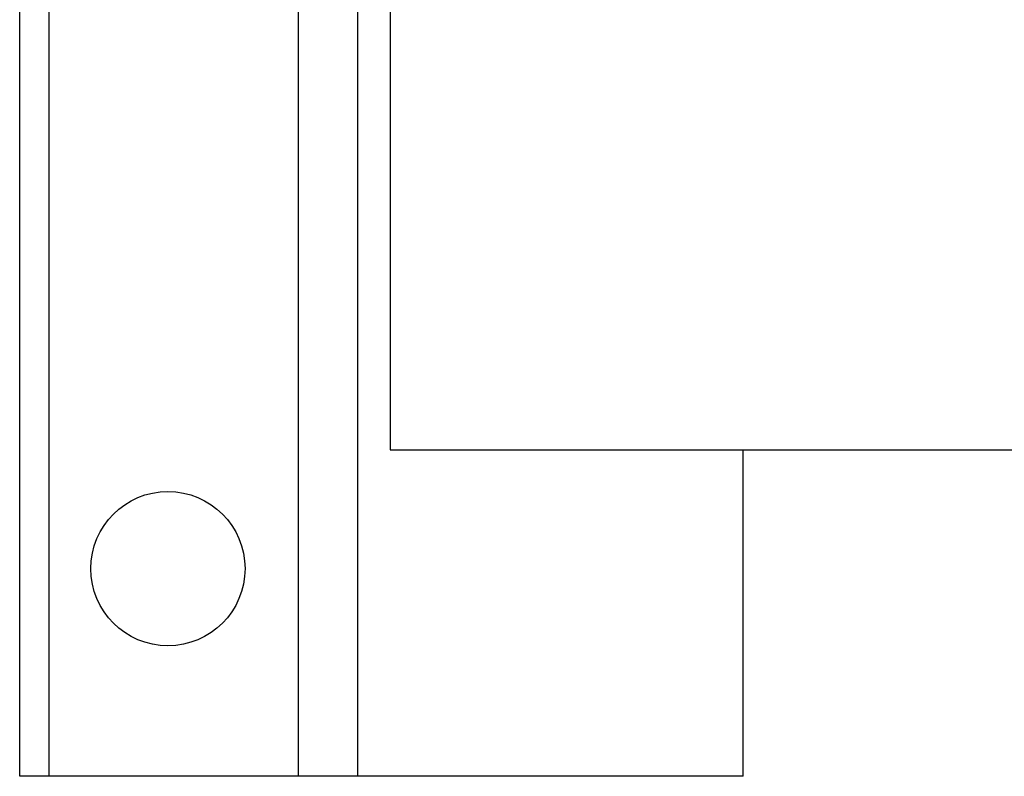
# Model space of a CAD drawing. Header units: millimetres. Extents: x 634 to 1409, y 1099 to 1989.
# Tile 1 of 17: x 634 to 800, y 1309 to 1436. Entities that reach past the tile are written whole.
import ezdxf

# ---------------------------------------------------------------- set-up
doc = ezdxf.new("R2010")
doc.units = ezdxf.units.MM

msp = doc.modelspace()

# ---------------------------------------------------------------- linework, layer by layer
at = {"color": 7, "linetype": 'Continuous', "lineweight": 25}
for p, q in [((633.59, 1308.81), (633.59, 1988.81)), ((638.59, 1308.81), (638.59, 1988.81)), ((696.09, 1933.81), (696.09, 1363.81)), ((690.59, 1308.81), (690.59, 1503.81)), ((696.09, 1363.81), (857.53, 1363.81)), ((755.59, 1308.81), (755.59, 1363.81)), ((638.59, 1308.81), (633.59, 1308.81)), ((680.59, 1308.81), (638.59, 1308.81)), ((690.59, 1308.81), (680.59, 1308.81)), ((755.59, 1308.81), (690.59, 1308.81))]:
    msp.add_line(p, q, dxfattribs=at)
at = {"color": 8, "linetype": 'Continuous', "lineweight": 25}
msp.add_line((680.59, 1308.81), (680.59, 1503.81), dxfattribs=at)
at = {"color": 7, "linetype": 'Continuous', "lineweight": 25}
for centre, radius in [((1021.09, 1648.81), 258.01), ((658.59, 1343.81), 13)]:
    msp.add_circle(centre, radius, dxfattribs=at)
msp.add_arc((1021.09, 1648.81), 304, 89.1518, 231.2517, dxfattribs=at)
msp.add_open_spline([(723.77, 1645.82), (723.77, 1642.43), (723.79, 1632.57), (725.2, 1616.27), (727.91, 1597.01), (731.93, 1577.98), (737.17, 1559.25), (743.62, 1540.9), (751.26, 1523.01), (760.05, 1505.66), (769.96, 1488.92), (780.93, 1472.86), (792.93, 1457.56), (805.91, 1443.07), (819.81, 1429.46), (834.55, 1416.76), (850.14, 1405.16), (861.83, 1397.22), (868.49, 1393.5), (869.49, 1392.94)], degree=3, knots=[0, 0, 0, 0, 0.033257, 0.096955, 0.160653, 0.224351, 0.288049, 0.351747, 0.415445, 0.479143, 0.54284, 0.606538, 0.670236, 0.733934, 0.797632, 0.86133, 0.925028, 0.988726, 1, 1, 1, 1], dxfattribs=at)

doc.saveas('drawing.dxf')
